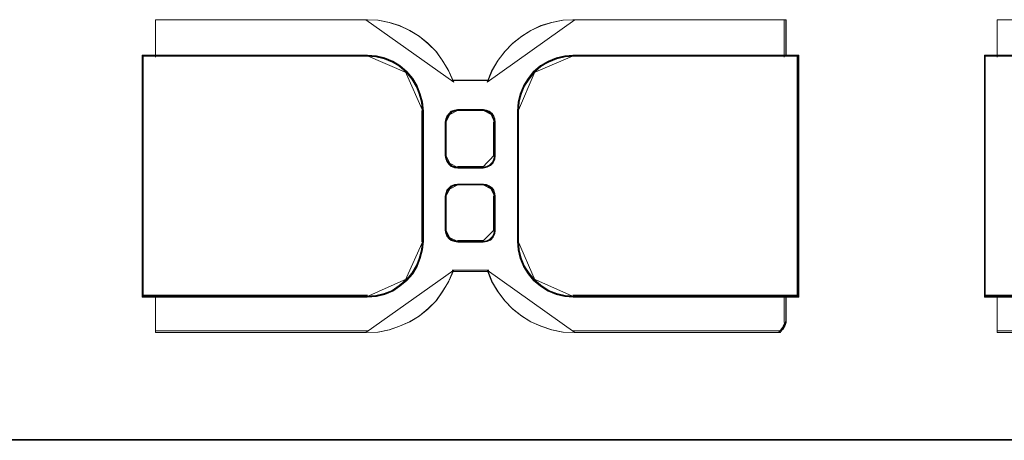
# Model space of a CAD drawing. Header units: millimetres. Extents: x -1290 to 1795, y -4192 to -1311.
# Tile 181 of 256: x 569.84 to 579.77, y -3241.25 to -3237. Entities that reach past the tile are written whole.
import ezdxf

# ---------------------------------------------------------------- set-up
doc = ezdxf.new("R2010")
doc.units = ezdxf.units.MM
doc.layers.add('Aparatura', color=7, linetype='Continuous', lineweight=13)

msp = doc.modelspace()

# ---------------------------------------------------------------- linework, layer by layer
at = {"layer": 'Aparatura', "lineweight": 13}
for points in [[(577.5092, -3240.158), (575.4306, -3240.158), (575.3175, -3240.1526), (575.2044, -3240.131), (575.0967, -3240.0932), (574.9944, -3240.0499), (574.9028, -3239.9905), (574.8113, -3239.9202), (574.7359, -3239.8392), (574.6659, -3239.7473), (574.6066, -3239.65), (574.5636, -3239.5419), (574.2081, -3239.5419), (574.1597, -3239.65), (574.1004, -3239.7473), (574.0358, -3239.8392), (573.955, -3239.9202), (573.8689, -3239.9905), (573.7719, -3240.0499), (573.6696, -3240.0932), (573.5673, -3240.131), (573.4542, -3240.1526), (573.3357, -3240.158), (571.2086, -3240.158), (571.2086, -3240.1526), (571.2086, -3240.1418), (571.2086, -3240.0986), (571.2086, -3240.0391), (571.2086, -3239.9959), (571.2086, -3239.9905), (571.2086, -3239.9797), (571.2086, -3239.9473), (571.2086, -3239.7959), (571.0794, -3239.7959), (571.074, -3239.7959), (571.074, -3239.7959), (571.074, -3237.3586), (571.0794, -3237.3586), (571.2086, -3237.3586), (571.2086, -3237.3478), (571.2086, -3237.337), (571.2086, -3237.3046), (571.2086, -3237.1533), (571.2086, -3237.1533), (571.2086, -3237.1479), (571.2086, -3237.1371), (571.2086, -3237.1209), (571.2086, -3237.1154), (571.2086, -3237.11), (571.2086, -3237.0992), (571.2086, -3237.056), (571.2086, -3236.9966), (573.3357, -3236.9966), (573.4542, -3237.002), (573.5673, -3237.0236), (573.6696, -3237.056), (573.7719, -3237.1046), (573.8689, -3237.1641), (573.955, -3237.2343), (574.0358, -3237.3154), (574.1004, -3237.4073), (574.1597, -3237.5046), (574.2081, -3237.6126), (574.5636, -3237.6126), (574.6066, -3237.5046), (574.6659, -3237.4073), (574.7359, -3237.3154), (574.8113, -3237.2343), (574.9028, -3237.1641), (574.9944, -3237.1046), (575.0967, -3237.056), (575.2044, -3237.0236), (575.3175, -3237.002), (575.4306, -3236.9966), (577.5685, -3236.9966), (577.5685, -3237.056), (577.5685, -3237.0992), (577.5685, -3237.11), (577.5685, -3237.1154), (577.5685, -3237.1209), (577.5685, -3237.1371), (577.5685, -3237.1479), (577.5685, -3237.1533), (577.5685, -3237.1533), (577.5685, -3237.3046), (577.5685, -3237.337), (577.5685, -3237.3478), (577.5685, -3237.3586), (577.6977, -3237.3586), (577.6977, -3239.1637), (577.6977, -3239.5744), (577.6977, -3239.7095), (577.6977, -3239.7689), (577.6977, -3239.7851), (577.6977, -3239.7959), (577.6977, -3239.7959), (577.5685, -3239.7959), (577.5685, -3239.9473), (577.5685, -3239.9797), (577.5685, -3239.9905), (577.5685, -3239.9959), (577.5685, -3240.0391), (577.5685, -3240.0499), (577.5685, -3240.0499), (577.5685, -3240.0553), (577.5685, -3240.0553), (577.5631, -3240.077), (577.5577, -3240.0932), (577.5416, -3240.1202), (577.5308, -3240.131), (577.5092, -3240.158)], [(573.3472, -3236.9966), (571.2083, -3236.9966), (573.3472, -3236.9966)], [(571.2083, -3236.9966), (571.2083, -3237.0727), (571.2083, -3236.9966)], [(574.8708, -3238.8934), (574.8708, -3237.9207), (574.8761, -3237.8288), (574.8977, -3237.7477), (574.93, -3237.6667), (574.9785, -3237.591), (575.0323, -3237.5208), (575.1023, -3237.4613), (575.1778, -3237.4181), (575.2585, -3237.3857), (575.3447, -3237.364), (575.4309, -3237.3586), (577.5691, -3237.3586), (577.5691, -3237.3478), (577.5691, -3237.337), (577.5691, -3237.3046), (577.5691, -3237.1533), (577.5691, -3237.1533), (577.5691, -3237.1479), (577.5691, -3237.1371), (577.5691, -3237.1209), (577.5691, -3237.1154), (577.5691, -3237.11), (577.5691, -3237.0992), (577.5691, -3237.056), (577.5691, -3236.9966), (575.4309, -3236.9966), (575.3178, -3237.002), (575.2047, -3237.0236), (575.097, -3237.056), (574.9946, -3237.1046), (574.9031, -3237.1641), (574.8115, -3237.2343), (574.7361, -3237.3154), (574.6661, -3237.4073), (574.6068, -3237.5046), (574.5638, -3237.6126), (574.2083, -3237.6126), (574.1598, -3237.5046), (574.1006, -3237.4073), (574.0359, -3237.3154), (573.9552, -3237.2343), (573.869, -3237.1641), (573.772, -3237.1046), (573.6697, -3237.056), (573.5674, -3237.0236), (573.4543, -3237.002), (573.3358, -3236.9966), (571.2083, -3236.9966), (571.2083, -3237.056), (571.2083, -3237.0992), (571.2083, -3237.11), (571.2083, -3237.1154), (571.2083, -3237.1209), (571.2083, -3237.1371), (571.2083, -3237.1479), (571.2083, -3237.1533), (571.2083, -3237.1533), (571.2083, -3237.3046), (571.2083, -3237.337), (571.2083, -3237.3478), (571.2083, -3237.3586), (573.3358, -3237.3586), (573.4273, -3237.364), (573.5135, -3237.3857), (573.5943, -3237.4181), (573.6643, -3237.4613), (573.7343, -3237.5208), (573.7936, -3237.591), (573.8367, -3237.6667), (573.869, -3237.7477), (573.8905, -3237.8288), (573.9013, -3237.9207), (573.9013, -3238.8934), (573.9013, -3239.115), (573.9013, -3239.1853), (573.9013, -3239.2177), (573.9013, -3239.2285), (573.9013, -3239.2339), (573.8905, -3239.3204), (573.869, -3239.4068), (573.8367, -3239.4879), (573.7936, -3239.5636), (573.7343, -3239.6284), (573.6643, -3239.6879), (573.5943, -3239.7365), (573.5135, -3239.7689), (573.4273, -3239.7905), (573.3358, -3239.7959), (571.2083, -3239.7959), (571.2083, -3239.9473), (571.2083, -3239.9797), (571.2083, -3239.9905), (571.2083, -3239.9959), (571.2083, -3240.0391), (571.2083, -3240.0986), (571.2083, -3240.1418), (571.2083, -3240.1526), (571.2083, -3240.158), (573.3358, -3240.158), (573.4543, -3240.1526), (573.5674, -3240.131), (573.6697, -3240.0932), (573.772, -3240.0499), (573.869, -3239.9905), (573.9552, -3239.9202), (574.0359, -3239.8392), (574.1006, -3239.7473), (574.1598, -3239.65), (574.2083, -3239.5419), (574.5638, -3239.5419), (574.6068, -3239.65), (574.6661, -3239.7473), (574.7361, -3239.8392), (574.8115, -3239.9202), (574.9031, -3239.9905), (574.9946, -3240.0499), (575.097, -3240.0932), (575.2047, -3240.131), (575.3178, -3240.1526), (575.4309, -3240.158), (577.5098, -3240.158), (577.5314, -3240.131), (577.5422, -3240.1202), (577.5583, -3240.0932), (577.5637, -3240.077), (577.5691, -3240.0553), (577.5691, -3240.0553), (577.5691, -3240.0499), (577.5691, -3240.0499), (577.5691, -3240.0391), (577.5691, -3239.9959), (577.5691, -3239.9905), (577.5691, -3239.9797), (577.5691, -3239.9473), (577.5691, -3239.7959), (575.4309, -3239.7959), (575.3447, -3239.7905), (575.2585, -3239.7689), (575.1778, -3239.7365), (575.1023, -3239.6879), (575.0323, -3239.6284), (574.9785, -3239.5636), (574.93, -3239.4879), (574.8977, -3239.4068), (574.8761, -3239.3204), (574.8708, -3239.2339), (574.8708, -3239.2285), (574.8708, -3239.2177), (574.8708, -3239.1853), (574.8708, -3239.115), (574.8708, -3238.8934)], [(574.2173, -3237.6263), (574.168, -3237.5158), (574.1077, -3237.4164), (574.042, -3237.3225), (573.9598, -3237.2396), (573.8722, -3237.1678), (573.7736, -3237.107), (573.6696, -3237.0573), (573.5655, -3237.0242), (573.4505, -3237.0021), (573.33, -3236.9966), (574.2173, -3237.6263)], [(575.4367, -3236.9966), (575.3216, -3237.0021), (575.2066, -3237.0242), (575.0971, -3237.0573), (574.993, -3237.107), (574.8999, -3237.1678), (574.8068, -3237.2396), (574.7301, -3237.3225), (574.6589, -3237.4164), (574.5986, -3237.5158), (574.5548, -3237.6263), (575.4367, -3236.9966)], [(575.4195, -3236.9966), (577.5691, -3236.9966), (575.4195, -3236.9966)], [(577.5519, -3236.9966), (577.5519, -3237.0727), (577.5519, -3236.9966)], [(581.8497, -3236.9966), (579.7004, -3236.9966), (581.8497, -3236.9966)], [(579.7004, -3236.9966), (579.7004, -3237.0727), (579.7004, -3236.9966)], [(571.2083, -3237.0555), (571.2083, -3237.1111), (571.2083, -3237.125), (571.2083, -3237.132), (571.2083, -3237.0555)], [(577.5519, -3237.0555), (577.5519, -3237.1111), (577.5519, -3237.125), (577.5519, -3237.132), (577.5519, -3237.0555)], [(579.7004, -3237.0555), (579.7004, -3237.1111), (579.7004, -3237.125), (579.7004, -3237.132), (579.7004, -3237.0555)], [(571.2083, -3237.1147), (571.2083, -3237.1226), (571.2083, -3237.146), (571.2083, -3237.1616), (571.2083, -3237.1694), (571.2083, -3237.1694), (571.2083, -3237.1147)], [(571.2083, -3237.1525), (571.2083, -3237.3155), (571.2083, -3237.3505), (571.2083, -3237.3621), (571.2083, -3237.3738), (571.2083, -3237.1525)], [(577.5519, -3237.1147), (577.5519, -3237.1226), (577.5519, -3237.146), (577.5519, -3237.1616), (577.5519, -3237.1694), (577.5519, -3237.1694), (577.5519, -3237.1147)], [(577.5519, -3237.1525), (577.5519, -3237.3155), (577.5519, -3237.3505), (577.5519, -3237.3621), (577.5519, -3237.3738), (577.5519, -3237.1525)], [(579.7004, -3237.1147), (579.7004, -3237.1226), (579.7004, -3237.146), (579.7004, -3237.1616), (579.7004, -3237.1694), (579.7004, -3237.1694), (579.7004, -3237.1147)], [(579.7004, -3237.1525), (579.7004, -3237.3155), (579.7004, -3237.3505), (579.7004, -3237.3621), (579.7004, -3237.3738), (579.7004, -3237.1525)], [(571.074, -3239.7981), (571.074, -3239.7981), (571.074, -3237.3565), (571.074, -3239.7981)], [(571.074, -3237.3565), (571.08, -3237.3565), (571.2255, -3237.3565), (571.074, -3237.3565)], [(573.9112, -3238.894), (573.9112, -3237.9195), (573.9004, -3237.8275), (573.8788, -3237.7463), (573.8464, -3237.6651), (573.8032, -3237.5893), (573.7437, -3237.5189), (573.6735, -3237.4594), (573.6032, -3237.4161), (573.5221, -3237.3836), (573.4357, -3237.3619), (573.3438, -3237.3565), (571.2091, -3237.3565), (571.0794, -3237.3565), (571.074, -3237.3565), (571.074, -3239.7981), (571.074, -3239.7981), (571.0794, -3239.7981), (571.2091, -3239.7981), (573.3438, -3239.7981), (573.4357, -3239.7926), (573.5221, -3239.771), (573.6032, -3239.7385), (573.6735, -3239.6898), (573.7437, -3239.6302), (573.8032, -3239.5653), (573.8464, -3239.4895), (573.8788, -3239.4083), (573.9004, -3239.3217), (573.9112, -3239.235), (573.9112, -3239.2296), (573.9112, -3239.2188), (573.9112, -3239.1863), (573.9112, -3239.1159), (573.9112, -3238.894)], [(573.9026, -3238.892), (573.9026, -3237.9243), (573.8919, -3237.8329), (573.8704, -3237.7522), (573.8382, -3237.6716), (573.7952, -3237.5963), (573.7361, -3237.5264), (573.6663, -3237.4673), (573.5965, -3237.4243), (573.5159, -3237.392), (573.4299, -3237.3705), (573.3386, -3237.3652), (571.2169, -3237.3652), (571.0879, -3237.3652), (571.0826, -3237.3652), (571.0826, -3239.7898), (571.0826, -3239.7898), (571.0879, -3239.7898), (571.2169, -3239.7898), (573.3386, -3239.7898), (573.4299, -3239.7844), (573.5159, -3239.7629), (573.5965, -3239.7307), (573.6663, -3239.6823), (573.7361, -3239.6231), (573.7952, -3239.5586), (573.8382, -3239.4833), (573.8704, -3239.4027), (573.8919, -3239.3167), (573.9026, -3239.2307), (573.9026, -3239.2253), (573.9026, -3239.2145), (573.9026, -3239.1823), (573.9026, -3239.1124), (573.9026, -3238.892)], [(571.2083, -3237.3565), (573.3472, -3237.3565), (571.2083, -3237.3565)], [(573.7446, -3237.5351), (573.6718, -3237.4696), (573.5989, -3237.422), (573.5149, -3237.3863), (573.4253, -3237.3625), (573.33, -3237.3565), (573.7446, -3237.5351)], [(577.6977, -3239.1647), (577.6977, -3237.3565), (577.568, -3237.3565), (575.4228, -3237.3565), (575.3363, -3237.3619), (575.2499, -3237.3836), (575.1688, -3237.4161), (575.0932, -3237.4594), (575.0229, -3237.5189), (574.9689, -3237.5893), (574.9203, -3237.6651), (574.8878, -3237.7463), (574.8662, -3237.8275), (574.8608, -3237.9195), (574.8608, -3238.894), (574.8608, -3239.1159), (574.8608, -3239.1863), (574.8608, -3239.2188), (574.8608, -3239.2296), (574.8608, -3239.235), (574.8662, -3239.3217), (574.8878, -3239.4083), (574.9203, -3239.4895), (574.9689, -3239.5653), (575.0229, -3239.6302), (575.0932, -3239.6898), (575.1688, -3239.7385), (575.2499, -3239.771), (575.3363, -3239.7926), (575.4228, -3239.7981), (577.568, -3239.7981), (577.6977, -3239.7981), (577.6977, -3239.7981), (577.6977, -3239.7872), (577.6977, -3239.771), (577.6977, -3239.7114), (577.6977, -3239.5761), (577.6977, -3239.1647)], [(577.6895, -3239.1608), (577.6895, -3237.3652), (577.5606, -3237.3652), (575.4278, -3237.3652), (575.3418, -3237.3705), (575.2559, -3237.392), (575.1753, -3237.4243), (575.1001, -3237.4673), (575.0302, -3237.5264), (574.9765, -3237.5963), (574.9282, -3237.6716), (574.8959, -3237.7522), (574.8744, -3237.8329), (574.8691, -3237.9243), (574.8691, -3238.892), (574.8691, -3239.1124), (574.8691, -3239.1823), (574.8691, -3239.2145), (574.8691, -3239.2253), (574.8691, -3239.2307), (574.8744, -3239.3167), (574.8959, -3239.4027), (574.9282, -3239.4833), (574.9765, -3239.5586), (575.0302, -3239.6231), (575.1001, -3239.6823), (575.1753, -3239.7307), (575.2559, -3239.7629), (575.3418, -3239.7844), (575.4278, -3239.7898), (577.5606, -3239.7898), (577.6895, -3239.7898), (577.6895, -3239.7898), (577.6895, -3239.779), (577.6895, -3239.7629), (577.6895, -3239.7038), (577.6895, -3239.5694), (577.6895, -3239.1608)], [(575.4367, -3237.3565), (575.347, -3237.3625), (575.2574, -3237.3863), (575.1733, -3237.422), (575.0949, -3237.4696), (575.0221, -3237.5351), (575.4367, -3237.3565)], [(575.4195, -3237.3565), (577.5691, -3237.3565), (575.4195, -3237.3565)], [(577.5519, -3237.3565), (577.6977, -3237.3565), (577.5519, -3237.3565)], [(577.6809, -3237.3565), (577.6809, -3239.1647), (577.6809, -3239.5761), (577.6809, -3239.7114), (577.6809, -3239.771), (577.6809, -3239.7872), (577.6809, -3239.7981), (577.6809, -3239.7981), (577.6809, -3237.3565)], [(579.5714, -3239.7981), (579.5714, -3239.7981), (579.5714, -3237.3565), (579.5714, -3239.7981)], [(579.5714, -3237.3565), (579.5775, -3237.3565), (579.7173, -3237.3565), (579.5714, -3237.3565)], [(579.7004, -3237.3565), (581.8497, -3237.3565), (579.7004, -3237.3565)], [(573.9112, -3237.9328), (573.8994, -3237.8375), (573.8757, -3237.7533), (573.8401, -3237.6692), (573.7926, -3237.5907), (573.7274, -3237.5178), (573.9112, -3237.9328)], [(575.0393, -3237.5178), (574.9798, -3237.5907), (574.9263, -3237.6692), (574.8906, -3237.7533), (574.8668, -3237.8375), (574.8608, -3237.9328), (575.0393, -3237.5178)], [(574.2001, -3237.6091), (574.5716, -3237.6091), (574.2001, -3237.6091)], [(573.894, -3237.9155), (573.894, -3238.8959), (573.894, -3239.1192), (573.894, -3239.19), (573.894, -3239.2227), (573.894, -3239.2336), (573.894, -3239.239), (573.894, -3237.9155)], [(574.6361, -3238.3698), (574.6361, -3238.0321), (574.6306, -3237.9989), (574.6195, -3237.9712), (574.6028, -3237.9435), (574.575, -3237.9214), (574.5472, -3237.9103), (574.5138, -3237.9048), (574.5083, -3237.9048), (574.4916, -3237.9048), (574.4638, -3237.9048), (574.3859, -3237.9048), (574.2581, -3237.9048), (574.2581, -3237.9048), (574.2247, -3237.9103), (574.1913, -3237.9214), (574.1691, -3237.9435), (574.1469, -3237.9712), (574.1357, -3237.9989), (574.1302, -3238.0321), (574.1302, -3238.3698), (574.1357, -3238.4031), (574.1469, -3238.4307), (574.1691, -3238.4584), (574.1913, -3238.4806), (574.2247, -3238.4916), (574.2581, -3238.4972), (574.2581, -3238.4972), (574.3859, -3238.4972), (574.4638, -3238.4972), (574.4916, -3238.4972), (574.5083, -3238.4972), (574.5138, -3238.4972), (574.5527, -3238.4861), (574.5861, -3238.4695), (574.6139, -3238.4418), (574.6306, -3238.4086), (574.6361, -3238.3698)], [(574.2247, -3238.4916), (574.1913, -3238.4806), (574.1691, -3238.4584), (574.1469, -3238.4307), (574.1357, -3238.4031), (574.1302, -3238.3698), (574.1302, -3238.0321), (574.1357, -3237.9989), (574.1469, -3237.9712), (574.1691, -3237.9435), (574.1913, -3237.9214), (574.2247, -3237.9103), (574.2581, -3237.9048), (574.2581, -3237.9048), (574.3859, -3237.9048), (574.4638, -3237.9048), (574.4916, -3237.9048), (574.5083, -3237.9048), (574.5138, -3237.9048), (574.5472, -3237.9103), (574.575, -3237.9214), (574.6028, -3237.9435), (574.6195, -3237.9712), (574.6306, -3237.9989), (574.6361, -3238.0321), (574.6361, -3238.3698), (574.6306, -3238.4086), (574.6139, -3238.4418), (574.5861, -3238.4695), (574.5527, -3238.4861), (574.5138, -3238.4972), (574.5083, -3238.4972), (574.4916, -3238.4972), (574.4638, -3238.4972), (574.3859, -3238.4972), (574.2581, -3238.4972), (574.2581, -3238.4972), (574.2247, -3238.4916)], [(574.185, -3237.9425), (574.1537, -3237.9747), (574.138, -3238.0069), (574.1302, -3238.0456), (574.185, -3237.9425)], [(574.6279, -3238.3652), (574.6279, -3238.0371), (574.6225, -3238.0048), (574.6118, -3237.9779), (574.5957, -3237.951), (574.5688, -3237.9295), (574.5419, -3237.9188), (574.5097, -3237.9134), (574.5043, -3237.9134), (574.4882, -3237.9134), (574.4613, -3237.9134), (574.386, -3237.9134), (574.2624, -3237.9134), (574.2624, -3237.9134), (574.2302, -3237.9188), (574.1979, -3237.9295), (574.1764, -3237.951), (574.1549, -3237.9779), (574.1442, -3238.0048), (574.1388, -3238.0371), (574.1388, -3238.3652), (574.1442, -3238.3975), (574.1549, -3238.4244), (574.1764, -3238.4513), (574.1979, -3238.4728), (574.2302, -3238.4835), (574.2624, -3238.4889), (574.2624, -3238.4889), (574.386, -3238.4889), (574.4613, -3238.4889), (574.4882, -3238.4889), (574.5043, -3238.4889), (574.5097, -3238.4889), (574.5473, -3238.4782), (574.5795, -3238.462), (574.6064, -3238.4351), (574.6225, -3238.4029), (574.6279, -3238.3652)], [(574.271, -3237.9048), (574.2323, -3237.9126), (574.1936, -3237.9283), (574.1678, -3237.9597), (574.271, -3237.9048)], [(574.2538, -3237.9048), (574.2538, -3237.9048), (574.386, -3237.9048), (574.4665, -3237.9048), (574.4953, -3237.9048), (574.5125, -3237.9048), (574.5183, -3237.9048), (574.2538, -3237.9048)], [(574.6039, -3237.9597), (574.5718, -3237.9283), (574.5396, -3237.9126), (574.5011, -3237.9048), (574.6039, -3237.9597)], [(574.6361, -3238.0456), (574.628, -3238.0069), (574.6116, -3237.9747), (574.5871, -3237.9425), (574.6361, -3238.0456)], [(574.8608, -3237.9155), (574.8608, -3238.8959), (574.8608, -3239.1192), (574.8608, -3239.19), (574.8608, -3239.2227), (574.8608, -3239.2336), (574.8608, -3239.239), (574.8608, -3237.9155)], [(574.1302, -3238.0283), (574.1302, -3238.3736), (574.1302, -3238.0283)], [(574.6189, -3238.0283), (574.6189, -3238.3736), (574.6189, -3238.0283)], [(574.1302, -3238.3563), (574.138, -3238.395), (574.1537, -3238.4272), (574.185, -3238.4595), (574.1302, -3238.3563)], [(574.5011, -3238.4972), (574.544, -3238.4849), (574.5809, -3238.4666), (574.6116, -3238.4359), (574.63, -3238.3992), (574.6361, -3238.3563), (574.5011, -3238.4972)], [(574.1678, -3238.4426), (574.1936, -3238.4738), (574.2323, -3238.4894), (574.271, -3238.4972), (574.1678, -3238.4426)], [(574.2538, -3238.4799), (574.2538, -3238.4799), (574.386, -3238.4799), (574.4665, -3238.4799), (574.4953, -3238.4799), (574.5125, -3238.4799), (574.5183, -3238.4799), (574.2538, -3238.4799)], [(574.4638, -3238.6574), (574.3859, -3238.6574), (574.2581, -3238.6574), (574.2581, -3238.6574), (574.2247, -3238.6629), (574.1913, -3238.674), (574.1691, -3238.6962), (574.1469, -3238.7183), (574.1357, -3238.7516), (574.1302, -3238.7792), (574.1302, -3239.1226), (574.1357, -3239.1558), (574.1469, -3239.1835), (574.1691, -3239.2112), (574.1913, -3239.2278), (574.2247, -3239.2389), (574.2581, -3239.2444), (574.2581, -3239.2444), (574.3859, -3239.2444), (574.4638, -3239.2444), (574.4916, -3239.2444), (574.5083, -3239.2444), (574.5138, -3239.2444), (574.5527, -3239.2389), (574.5861, -3239.2223), (574.6139, -3239.1946), (574.6306, -3239.1614), (574.6361, -3239.1226), (574.6361, -3238.7792), (574.6306, -3238.7516), (574.6195, -3238.7183), (574.6028, -3238.6962), (574.575, -3238.674), (574.5472, -3238.6629), (574.5138, -3238.6574), (574.5083, -3238.6574), (574.4916, -3238.6574), (574.4638, -3238.6574)], [(574.3859, -3238.6574), (574.4638, -3238.6574), (574.4916, -3238.6574), (574.5083, -3238.6574), (574.5138, -3238.6574), (574.5472, -3238.6629), (574.575, -3238.674), (574.6028, -3238.6962), (574.6195, -3238.7183), (574.6306, -3238.7516), (574.6361, -3238.7792), (574.6361, -3239.1226), (574.6306, -3239.1614), (574.6139, -3239.1946), (574.5861, -3239.2223), (574.5527, -3239.2389), (574.5138, -3239.2444), (574.5083, -3239.2444), (574.4916, -3239.2444), (574.4638, -3239.2444), (574.3859, -3239.2444), (574.2581, -3239.2444), (574.2581, -3239.2444), (574.2247, -3239.2389), (574.1913, -3239.2278), (574.1691, -3239.2112), (574.1469, -3239.1835), (574.1357, -3239.1558), (574.1302, -3239.1226), (574.1302, -3238.7792), (574.1357, -3238.7516), (574.1469, -3238.7183), (574.1691, -3238.6962), (574.1913, -3238.674), (574.2247, -3238.6629), (574.2581, -3238.6574), (574.2581, -3238.6574), (574.3859, -3238.6574)], [(574.185, -3238.6951), (574.1537, -3238.7212), (574.138, -3238.7603), (574.1302, -3238.7928), (574.185, -3238.6951)], [(574.4613, -3238.6657), (574.386, -3238.6657), (574.2624, -3238.6657), (574.2624, -3238.6657), (574.2302, -3238.671), (574.1979, -3238.6818), (574.1764, -3238.7033), (574.1549, -3238.7248), (574.1442, -3238.7571), (574.1388, -3238.784), (574.1388, -3239.1175), (574.1442, -3239.1498), (574.1549, -3239.1766), (574.1764, -3239.2035), (574.1979, -3239.2197), (574.2302, -3239.2304), (574.2624, -3239.2358), (574.2624, -3239.2358), (574.386, -3239.2358), (574.4613, -3239.2358), (574.4882, -3239.2358), (574.5043, -3239.2358), (574.5097, -3239.2358), (574.5473, -3239.2304), (574.5795, -3239.2143), (574.6064, -3239.1874), (574.6225, -3239.1551), (574.6279, -3239.1175), (574.6279, -3238.784), (574.6225, -3238.7571), (574.6118, -3238.7248), (574.5957, -3238.7033), (574.5688, -3238.6818), (574.5419, -3238.671), (574.5097, -3238.6657), (574.5043, -3238.6657), (574.4882, -3238.6657), (574.4613, -3238.6657)], [(574.271, -3238.6574), (574.2323, -3238.6653), (574.1936, -3238.681), (574.1678, -3238.7124), (574.271, -3238.6574)], [(574.2538, -3238.6574), (574.2538, -3238.6574), (574.386, -3238.6574), (574.4665, -3238.6574), (574.4953, -3238.6574), (574.5125, -3238.6574), (574.5183, -3238.6574), (574.2538, -3238.6574)], [(574.6039, -3238.7124), (574.5718, -3238.681), (574.5396, -3238.6653), (574.5011, -3238.6574), (574.6039, -3238.7124)], [(574.6361, -3238.7928), (574.628, -3238.7603), (574.6116, -3238.7212), (574.5871, -3238.6951), (574.6361, -3238.7928)], [(574.1302, -3238.7756), (574.1302, -3239.1262), (574.1302, -3238.7756)], [(574.6189, -3238.7756), (574.6189, -3239.1262), (574.6189, -3238.7756)], [(574.1302, -3239.109), (574.138, -3239.1477), (574.1537, -3239.1799), (574.185, -3239.2121), (574.1302, -3239.109)], [(574.1678, -3239.1949), (574.1936, -3239.2196), (574.2323, -3239.2362), (574.271, -3239.2444), (574.1678, -3239.1949)], [(574.5011, -3239.2444), (574.544, -3239.2383), (574.5809, -3239.2198), (574.6116, -3239.189), (574.63, -3239.1521), (574.6361, -3239.109), (574.5011, -3239.2444)], [(573.7274, -3239.6314), (573.7926, -3239.564), (573.8401, -3239.4855), (573.8757, -3239.4013), (573.8994, -3239.3116), (573.9112, -3239.2218), (573.7274, -3239.6314)], [(574.2538, -3239.2272), (574.2538, -3239.2272), (574.386, -3239.2272), (574.4665, -3239.2272), (574.4953, -3239.2272), (574.5125, -3239.2272), (574.5183, -3239.2272), (574.2538, -3239.2272)], [(574.8608, -3239.2218), (574.8668, -3239.3116), (574.8906, -3239.4013), (574.9263, -3239.4855), (574.9798, -3239.564), (575.0393, -3239.6314), (574.8608, -3239.2218)], [(573.33, -3240.158), (573.4505, -3240.1525), (573.5655, -3240.1304), (573.6696, -3240.0917), (573.7736, -3240.0475), (573.8722, -3239.9868), (573.9598, -3239.915), (574.042, -3239.8321), (574.1077, -3239.7382), (574.168, -3239.6387), (574.2173, -3239.5282), (573.33, -3240.158)], [(574.2001, -3239.5282), (574.5716, -3239.5282), (574.2001, -3239.5282)], [(574.5548, -3239.5282), (574.5986, -3239.6387), (574.6589, -3239.7382), (574.7301, -3239.8321), (574.8068, -3239.915), (574.8999, -3239.9868), (574.993, -3240.0475), (575.0971, -3240.0917), (575.2066, -3240.1304), (575.3216, -3240.1525), (575.4367, -3240.158), (574.5548, -3239.5282)], [(573.33, -3239.7981), (573.4253, -3239.7921), (573.5149, -3239.7684), (573.5989, -3239.7328), (573.6718, -3239.6794), (573.7446, -3239.6141), (573.33, -3239.7981)], [(575.0221, -3239.6141), (575.0949, -3239.6794), (575.1733, -3239.7328), (575.2574, -3239.7684), (575.347, -3239.7921), (575.4367, -3239.7981), (575.0221, -3239.6141)], [(571.074, -3239.7808), (571.08, -3239.7808), (571.2255, -3239.7808), (571.074, -3239.7808)], [(571.2083, -3239.7808), (573.3472, -3239.7808), (571.2083, -3239.7808)], [(571.2083, -3239.7808), (571.2083, -3239.9445), (571.2083, -3239.9795), (571.2083, -3239.9912), (571.2083, -3239.9971), (571.2083, -3239.7808)], [(575.4195, -3239.7808), (577.5691, -3239.7808), (575.4195, -3239.7808)], [(577.5519, -3239.7808), (577.6977, -3239.7808), (577.5519, -3239.7808)], [(577.5519, -3239.7808), (577.5519, -3239.9445), (577.5519, -3239.9795), (577.5519, -3239.9912), (577.5519, -3239.9971), (577.5519, -3239.7808)], [(579.5714, -3239.7808), (579.5775, -3239.7808), (579.7173, -3239.7808), (579.5714, -3239.7808)], [(579.7004, -3239.7808), (581.8497, -3239.7808), (579.7004, -3239.7808)], [(579.7004, -3239.7808), (579.7004, -3239.9445), (579.7004, -3239.9795), (579.7004, -3239.9912), (579.7004, -3239.9971), (579.7004, -3239.7808)], [(571.2083, -3240.0398), (571.2083, -3239.9798), (571.2083, -3240.0398)], [(577.5519, -3240.0398), (577.5519, -3239.9798), (577.5519, -3240.0398)], [(579.7004, -3240.0398), (579.7004, -3239.9798), (579.7004, -3240.0398)], [(571.2083, -3240.0226), (571.2083, -3240.0991), (571.2083, -3240.0226)], [(571.2083, -3240.0819), (571.2083, -3240.1373), (571.2083, -3240.1511), (571.2083, -3240.158), (571.2083, -3240.0819)], [(577.5583, -3240.0765), (577.525, -3240.1207), (577.5583, -3240.0765)], [(577.5637, -3240.0603), (577.5411, -3240.0937), (577.5637, -3240.0603)], [(577.5691, -3240.0388), (577.5465, -3240.0776), (577.5691, -3240.0388)], [(577.5519, -3240.0226), (577.5519, -3240.0449), (577.5519, -3240.0449), (577.5519, -3240.056), (577.5519, -3240.056), (577.5519, -3240.0226)], [(579.7004, -3240.0226), (579.7004, -3240.0991), (579.7004, -3240.0226)], [(579.7004, -3240.0819), (579.7004, -3240.1373), (579.7004, -3240.1511), (579.7004, -3240.158), (579.7004, -3240.0819)], [(571.2083, -3240.1411), (573.3472, -3240.1411), (571.2083, -3240.1411)], [(577.51, -3240.1411), (575.4195, -3240.1411), (577.51, -3240.1411)], [(577.5315, -3240.1142), (577.4928, -3240.158), (577.5315, -3240.1142)], [(577.5422, -3240.1034), (577.5143, -3240.1314), (577.5422, -3240.1034)], [(579.7004, -3240.1411), (581.8497, -3240.1411), (579.7004, -3240.1411)], [(561.6531, -3241.2376), (580.9699, -3241.2376), (585.3826, -3241.2376), (586.8392, -3241.2376), (587.4465, -3241.2376), (587.6293, -3241.2376), (587.6991, -3241.2376), (587.7206, -3241.2376), (587.7314, -3241.2376), (587.7314, -3241.2376), (561.6531, -3241.2376)]]:
    msp.add_lwpolyline(points, close=True, dxfattribs=at)
for points in [[(581.8386, -3240.158), (579.7007, -3240.158), (579.7007, -3240.1526), (579.7007, -3240.1418), (579.7007, -3240.0986), (579.7007, -3240.0391), (579.7007, -3239.9959), (579.7007, -3239.9905), (579.7007, -3239.9797), (579.7007, -3239.9473), (579.7007, -3239.7959), (579.5768, -3239.7959), (579.5714, -3239.7959), (579.5714, -3239.7959), (579.5714, -3237.3586), (579.5768, -3237.3586), (579.7007, -3237.3586), (579.7007, -3237.3478), (579.7007, -3237.337), (579.7007, -3237.3046), (579.7007, -3237.1533), (579.7007, -3237.1533), (579.7007, -3237.1479), (579.7007, -3237.1371), (579.7007, -3237.1209), (579.7007, -3237.1154), (579.7007, -3237.11), (579.7007, -3237.0992), (579.7007, -3237.056), (579.7007, -3236.9966), (581.8386, -3236.9966)], [(581.8385, -3236.9966), (579.7004, -3236.9966), (579.7004, -3237.056), (579.7004, -3237.0992), (579.7004, -3237.11), (579.7004, -3237.1154), (579.7004, -3237.1209), (579.7004, -3237.1371), (579.7004, -3237.1479), (579.7004, -3237.1533), (579.7004, -3237.1533), (579.7004, -3237.3046), (579.7004, -3237.337), (579.7004, -3237.3478), (579.7004, -3237.3586), (581.8385, -3237.3586)], [(581.8464, -3237.3565), (579.7011, -3237.3565), (579.5769, -3237.3565), (579.5714, -3237.3565), (579.5714, -3239.7981), (579.5714, -3239.7981), (579.5769, -3239.7981), (579.7011, -3239.7981), (581.8464, -3239.7981)], [(581.8414, -3237.3652), (579.7086, -3237.3652), (579.5851, -3237.3652), (579.5797, -3237.3652), (579.5797, -3239.7898), (579.5797, -3239.7898), (579.5851, -3239.7898), (579.7086, -3239.7898), (581.8414, -3239.7898)], [(581.8385, -3239.7959), (579.7004, -3239.7959), (579.7004, -3239.9473), (579.7004, -3239.9797), (579.7004, -3239.9905), (579.7004, -3239.9959), (579.7004, -3240.0391), (579.7004, -3240.0986), (579.7004, -3240.1418), (579.7004, -3240.1526), (579.7004, -3240.158), (581.8385, -3240.158)], [(580.9711, -3241.2376), (561.6615, -3241.2376)], [(561.6617, -3241.2457), (580.9698, -3241.2457)]]:
    msp.add_lwpolyline(points, dxfattribs=at)

doc.saveas('drawing.dxf')
